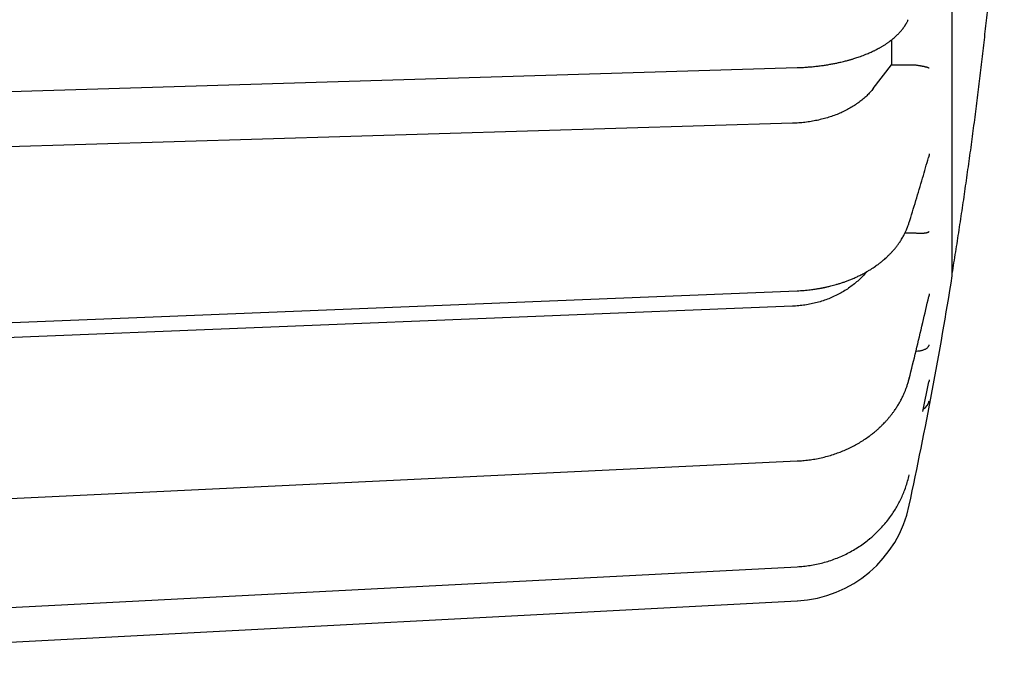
# Model space of a CAD drawing. Header units: millimetres. Extents: x 8 to 564, y 12 to 489.
# Tile 75 of 79: x 543 to 564, y 437 to 451. Entities that reach past the tile are written whole.
import ezdxf

# ---------------------------------------------------------------- set-up
doc = ezdxf.new("R2010")
doc.units = ezdxf.units.MM

msp = doc.modelspace()

# ---------------------------------------------------------------- linework, layer by layer
at = {"color": 7, "linetype": 'Continuous', "lineweight": 30}
for p, q in [((561.485, 450.394), (561.485, 449.878)), ((561.104, 449.386), (561.485, 449.878)), ((561.485, 449.878), (561.917, 449.881)), ((559.436, 448.669), (531.674, 447.836)), ((561.763, 446.403), (561.917, 446.404)), ((562.739, 445.561), (562.74, 445.561)), ((559.436, 444.885), (531.674, 443.771)), ((562.131, 442.71), (562.255, 443.323)), ((561.02, 442.195), (561.019, 442.195)), ((561.848, 441.392), (561.849, 441.397)), ((529.74, 437.23), (559.535, 438.792))]:
    msp.add_line(p, q, dxfattribs=at)
at = {"color": 7, "linetype": 'Continuous', "lineweight": 30, "flags": 128}
for points in [[(531.23, 448.964), (544.847, 449.376), (559.529, 449.82)], [(531.233, 444.063), (544.85, 444.613), (559.532, 445.205)], [(561.989, 443.959), (562, 443.958), (562.025, 443.959), (562.051, 443.961), (562.076, 443.964), (562.091, 443.967), (562.105, 443.97), (562.119, 443.974), (562.133, 443.978), (562.147, 443.983), (562.161, 443.988), (562.174, 443.994), (562.185, 444), (562.195, 444.006), (562.205, 444.012), (562.215, 444.019), (562.224, 444.027), (562.233, 444.035), (562.239, 444.042), (562.246, 444.051), (562.248, 444.054), (562.25, 444.057), (562.252, 444.06), (562.254, 444.064), (562.256, 444.068), (562.258, 444.072), (562.261, 444.077), (562.262, 444.082), (562.263, 444.084), (562.263, 444.085), (562.263, 444.085), (562.263, 444.085), (562.263, 444.085), (562.263, 444.085), (562.263, 444.085)], [(561.846, 443.383), (561.848, 443.391), (561.85, 443.405)], [(531.236, 440.334), (544.852, 440.984), (559.534, 441.684)], [(561.848, 441.392), (561.848, 441.393), (561.85, 441.401)], [(531.237, 438.032), (544.854, 438.737), (559.535, 439.497)]]:
    msp.add_lwpolyline(points, dxfattribs=at)
at = {"color": 7, "linetype": 'Continuous', "lineweight": 30}
for centre, radius, start, end in [((464.036, 461.561), 100, 347.9994, 350.76412), ((562.015, 442.982), 0.254, 299.7815, 347.5041), ((559.405, 441.288), 2.5, 273, 347.999), ((561.024, 440.086), 0.0138, 291.8308, 2.0342)]:
    msp.add_arc(centre, radius, start, end, dxfattribs=at)
for points, knots in [([(562.739, 450.718), (562.739, 450.8), (562.739, 450.962), (562.739, 451.212), (562.739, 451.466), (562.739, 451.724), (562.739, 451.987), (562.739, 452.248), (562.739, 452.508), (562.739, 452.766), (562.739, 453.028), (562.739, 453.292), (562.739, 453.571), (562.739, 453.862), (562.739, 454.168), (562.739, 454.478), (562.739, 454.791), (562.739, 455.106), (562.739, 455.425), (562.739, 455.747), (562.739, 456.066), (562.739, 456.382), (562.739, 456.695), (562.739, 457.01), (562.739, 457.327), (562.739, 457.646), (562.739, 457.96), (562.739, 458.269), (562.739, 458.574), (562.739, 458.88), (562.739, 459.187), (562.739, 459.506), (562.739, 459.838), (562.739, 460.183), (562.739, 460.529), (562.739, 460.875), (562.739, 461.222), (562.739, 461.568), (562.739, 461.915), (562.739, 462.256), (562.739, 462.591), (562.739, 462.919), (562.739, 463.247), (562.739, 463.574), (562.739, 463.901), (562.739, 464.22), (562.739, 464.532), (562.739, 464.837), (562.739, 465.14), (562.739, 465.442), (562.739, 465.754), (562.739, 466.077), (562.739, 466.408), (562.739, 466.738), (562.739, 467.064), (562.739, 467.389), (562.739, 467.71), (562.739, 468.029), (562.739, 468.34), (562.739, 468.642), (562.739, 468.936), (562.739, 469.227), (562.739, 469.515), (562.739, 469.8), (562.739, 470.075), (562.739, 470.342), (562.739, 470.601), (562.739, 470.855), (562.739, 471.107), (562.739, 471.364), (562.739, 471.627), (562.739, 471.895), (562.739, 472.158), (562.739, 472.416), (562.739, 472.669), (562.739, 472.916), (562.739, 473.159), (562.739, 473.392), (562.739, 473.616), (562.739, 473.831), (562.739, 474.04), (562.739, 474.245), (562.739, 474.444), (562.739, 474.634), (562.739, 474.816), (562.739, 474.988), (562.739, 475.156), (562.739, 475.319), (562.739, 475.482), (562.739, 475.646), (562.739, 475.809), (562.739, 475.965), (562.739, 476.115), (562.739, 476.258), (562.739, 476.394), (562.739, 476.523), (562.739, 476.643), (562.739, 476.754), (562.739, 476.857), (562.739, 476.954), (562.739, 477.044), (562.739, 477.128), (562.739, 477.203), (562.739, 477.271), (562.739, 477.332), (562.739, 477.387), (562.739, 477.436), (562.739, 477.48), (562.739, 477.52), (562.739, 477.553), (562.739, 477.579), (562.739, 477.598), (562.739, 477.609), (562.739, 477.611), (562.739, 477.611)], [0, 0, 0, 0, 0.008875, 0.017751, 0.026626, 0.035502, 0.044377, 0.053253, 0.061621, 0.069989, 0.078358, 0.086726, 0.095094, 0.104434, 0.113774, 0.123113, 0.132453, 0.141793, 0.151132, 0.160472, 0.169811, 0.178687, 0.187562, 0.196438, 0.205313, 0.214189, 0.223064, 0.231432, 0.239801, 0.248169, 0.256537, 0.264906, 0.274245, 0.283585, 0.292925, 0.302264, 0.311604, 0.320943, 0.330283, 0.339623, 0.348498, 0.357374, 0.366249, 0.375125, 0.384, 0.392876, 0.401244, 0.409612, 0.41798, 0.426349, 0.434717, 0.444057, 0.453396, 0.462736, 0.472076, 0.481415, 0.490755, 0.500094, 0.509434, 0.518309, 0.527185, 0.53606, 0.544936, 0.553811, 0.562687, 0.571055, 0.579423, 0.587792, 0.59616, 0.604528, 0.613868, 0.623208, 0.632547, 0.641887, 0.651226, 0.660566, 0.669906, 0.679245, 0.688121, 0.696996, 0.705872, 0.714747, 0.723623, 0.732498, 0.740866, 0.749235, 0.757603, 0.765971, 0.77434, 0.783679, 0.793019, 0.802359, 0.811698, 0.821038, 0.830377, 0.839717, 0.849057, 0.857932, 0.866808, 0.875683, 0.884559, 0.893434, 0.902309, 0.910678, 0.919046, 0.927414, 0.935783, 0.944151, 0.953491, 0.96283, 0.97217, 0.98151, 0.990849, 1, 1, 1, 1]), ([(562.739, 445.561), (562.751, 445.635), (562.787, 445.859), (562.846, 446.236), (562.916, 446.69), (562.983, 447.145), (563.048, 447.601), (563.112, 448.056), (563.173, 448.512), (563.232, 448.969), (563.289, 449.425), (563.343, 449.882), (563.396, 450.339), (563.447, 450.796), (563.495, 451.254), (563.541, 451.712), (563.586, 452.17), (563.628, 452.628), (563.668, 453.086), (563.706, 453.545), (563.742, 454.003), (563.775, 454.462), (563.8, 454.809), (563.812, 455.003), (563.815, 455.044)], [0, 0, 0, 0, 0.023314, 0.071499, 0.119685, 0.167871, 0.216057, 0.264244, 0.312432, 0.36062, 0.408808, 0.456997, 0.505187, 0.553377, 0.601568, 0.649759, 0.697951, 0.746143, 0.794336, 0.842529, 0.890723, 0.938918, 0.987112, 1, 1, 1, 1]), ([(560.955, 450.096), (560.971, 450.102), (561.001, 450.115), (561.043, 450.133), (561.079, 450.15), (561.109, 450.164), (561.134, 450.176), (561.154, 450.186), (561.169, 450.193), (561.181, 450.2), (561.194, 450.207), (561.21, 450.215), (561.229, 450.226), (561.251, 450.238), (561.274, 450.251), (561.297, 450.265), (561.32, 450.279), (561.343, 450.294), (561.367, 450.309), (561.39, 450.325), (561.412, 450.34), (561.431, 450.353), (561.445, 450.364), (561.458, 450.374), (561.472, 450.384), (561.487, 450.396), (561.509, 450.413), (561.535, 450.435), (561.566, 450.462), (561.594, 450.489), (561.619, 450.514), (561.643, 450.538), (561.665, 450.563), (561.687, 450.589), (561.71, 450.617), (561.733, 450.648), (561.755, 450.679), (561.771, 450.704), (561.782, 450.721), (561.789, 450.734), (561.797, 450.748), (561.806, 450.766), (561.818, 450.787), (561.825, 450.803), (561.829, 450.812)], [0, 0, 0, 0, 0.039145, 0.073933, 0.104369, 0.130452, 0.151858, 0.169051, 0.182029, 0.191621, 0.201975, 0.217551, 0.235415, 0.254468, 0.278143, 0.299587, 0.3208, 0.345446, 0.367701, 0.392215, 0.415721, 0.435359, 0.451119, 0.463448, 0.477691, 0.494941, 0.515074, 0.550195, 0.586346, 0.622739, 0.655453, 0.684806, 0.715191, 0.747112, 0.780109, 0.819051, 0.854873, 0.888582, 0.901729, 0.914824, 0.929635, 0.948749, 0.972193, 1, 1, 1, 1]), ([(562.739, 445.512), (562.739, 445.512), (562.739, 445.51), (562.739, 445.515), (562.739, 445.525), (562.739, 445.543), (562.739, 445.568), (562.739, 445.599), (562.739, 445.637), (562.739, 445.682), (562.739, 445.732), (562.739, 445.788), (562.739, 445.848), (562.739, 445.914), (562.739, 445.987), (562.739, 446.068), (562.739, 446.158), (562.739, 446.259), (562.739, 446.368), (562.739, 446.483), (562.739, 446.605), (562.739, 446.735), (562.739, 446.871), (562.739, 447.012), (562.739, 447.156), (562.739, 447.305), (562.739, 447.459), (562.739, 447.619), (562.739, 447.786), (562.739, 447.954), (562.739, 448.125), (562.739, 448.298), (562.739, 448.475), (562.739, 448.657), (562.739, 448.852), (562.739, 449.059), (562.739, 449.279), (562.739, 449.505), (562.739, 449.737), (562.739, 449.974), (562.739, 450.217), (562.739, 450.464), (562.739, 450.634), (562.739, 450.718)], [0, 0, 0, 0, 0.000526, 0.026579, 0.052632, 0.077389, 0.102147, 0.126905, 0.151663, 0.176421, 0.201179, 0.224522, 0.247865, 0.271209, 0.294552, 0.317895, 0.343948, 0.37, 0.396053, 0.422105, 0.448158, 0.474211, 0.500263, 0.526316, 0.551074, 0.575832, 0.60059, 0.625347, 0.650105, 0.674863, 0.698206, 0.72155, 0.744893, 0.768236, 0.791579, 0.817632, 0.843684, 0.869737, 0.89579, 0.921842, 0.947895, 0.973947, 1, 1, 1, 1]), ([(559.529, 449.82), (559.564, 449.822), (559.636, 449.824), (559.741, 449.831), (559.844, 449.839), (559.94, 449.849), (560.031, 449.861), (560.12, 449.873), (560.207, 449.888), (560.29, 449.903), (560.366, 449.919), (560.432, 449.933), (560.488, 449.947), (560.533, 449.958), (560.569, 449.967), (560.6, 449.976), (560.626, 449.983), (560.651, 449.991), (560.677, 449.998), (560.709, 450.008), (560.748, 450.02), (560.792, 450.035), (560.842, 450.053), (560.897, 450.073), (560.935, 450.088), (560.955, 450.096)], [0, 0, 0, 0, 0.068057, 0.138561, 0.205486, 0.268849, 0.328656, 0.384912, 0.447727, 0.505396, 0.557785, 0.604885, 0.646706, 0.676367, 0.702653, 0.725563, 0.745097, 0.761793, 0.780974, 0.804003, 0.83379, 0.86826, 0.907433, 0.951335, 1, 1, 1, 1]), ([(561.917, 449.881), (561.926, 449.881), (561.946, 449.88), (561.964, 449.878), (561.974, 449.877)], [0, 0, 0, 0, 0.505042, 1, 1, 1, 1]), ([(561.974, 449.877), (561.982, 449.876), (562, 449.873), (562.026, 449.869), (562.052, 449.865), (562.073, 449.862), (562.091, 449.858), (562.105, 449.856), (562.12, 449.853), (562.134, 449.85), (562.148, 449.847), (562.161, 449.844), (562.174, 449.841), (562.185, 449.839), (562.195, 449.836), (562.205, 449.833), (562.215, 449.831), (562.224, 449.828), (562.232, 449.826), (562.239, 449.823), (562.244, 449.822), (562.248, 449.82), (562.25, 449.819), (562.252, 449.819), (562.254, 449.818), (562.256, 449.817), (562.258, 449.816), (562.26, 449.815), (562.262, 449.814), (562.263, 449.814), (562.263, 449.813), (562.263, 449.813), (562.263, 449.813), (562.263, 449.813), (562.263, 449.813), (562.263, 449.813)], [0, 0, 0, 0, 0.053307, 0.108024, 0.164408, 0.22269, 0.257665, 0.294135, 0.332136, 0.371702, 0.412857, 0.455628, 0.500034, 0.537181, 0.576128, 0.616882, 0.65945, 0.703835, 0.750042, 0.78511, 0.83367, 0.848617, 0.864488, 0.881283, 0.899002, 0.917643, 0.937207, 0.964323, 0.983824, 0.995713, 0.998806, 0.999639, 0.999878, 0.999954, 1, 1, 1, 1]), ([(561.104, 449.386), (561.083, 449.36), (561.042, 449.309), (560.97, 449.236), (560.892, 449.166), (560.808, 449.1), (560.717, 449.037), (560.621, 448.979), (560.519, 448.925), (560.412, 448.876), (560.301, 448.831), (560.186, 448.792), (560.067, 448.758), (559.945, 448.729), (559.82, 448.705), (559.694, 448.687), (559.565, 448.675), (559.479, 448.671), (559.436, 448.669)], [0, 0, 0, 0, 0.062688, 0.125134, 0.187601, 0.250354, 0.312919, 0.375275, 0.437688, 0.500421, 0.562851, 0.625075, 0.687358, 0.749964, 0.812561, 0.874921, 0.937312, 1, 1, 1, 1]), ([(561.843, 446.603), (561.891, 446.758), (561.988, 447.069), (562.122, 447.522), (562.207, 447.819), (562.247, 447.961)], [0, 0, 0, 0, 0.343968, 0.687871, 1, 1, 1, 1]), ([(562.263, 448.036), (562.263, 448.036), (562.263, 448.036), (562.263, 448.032), (562.262, 448.026), (562.26, 448.015), (562.258, 448.004), (562.256, 447.993), (562.253, 447.983), (562.251, 447.972), (562.249, 447.964), (562.248, 447.961)], [0, 0, 0, 0, 0.005633, 0.014077, 0.12546, 0.258066, 0.437458, 0.560997, 0.699841, 0.854, 1, 1, 1, 1]), ([(560.994, 445.612), (561.014, 445.624), (561.051, 445.646), (561.103, 445.68), (561.147, 445.71), (561.186, 445.737), (561.218, 445.761), (561.243, 445.781), (561.264, 445.797), (561.28, 445.81), (561.296, 445.823), (561.311, 445.835), (561.326, 445.848), (561.349, 445.868), (561.381, 445.897), (561.423, 445.937), (561.468, 445.983), (561.513, 446.031), (561.549, 446.073), (561.577, 446.108), (561.598, 446.135), (561.618, 446.162), (561.638, 446.19), (561.659, 446.221), (561.681, 446.255), (561.704, 446.292), (561.725, 446.329), (561.744, 446.364), (561.761, 446.397), (561.774, 446.425), (561.786, 446.45), (561.793, 446.468), (561.798, 446.48), (561.801, 446.488), (561.805, 446.497), (561.81, 446.509), (561.816, 446.526), (561.824, 446.547), (561.834, 446.573), (561.84, 446.592), (561.843, 446.603)], [0, 0, 0, 0, 0.04741, 0.090075, 0.128006, 0.161207, 0.189681, 0.213426, 0.231448, 0.245759, 0.259707, 0.27394, 0.288459, 0.303264, 0.340493, 0.381829, 0.433052, 0.482712, 0.530805, 0.557528, 0.583769, 0.609545, 0.635472, 0.664333, 0.695878, 0.729483, 0.76411, 0.796301, 0.824813, 0.849688, 0.871405, 0.890121, 0.896653, 0.902722, 0.909356, 0.919678, 0.933901, 0.952028, 0.974056, 1, 1, 1, 1]), ([(561.974, 446.402), (561.982, 446.401), (562, 446.399), (562.026, 446.397), (562.052, 446.396), (562.073, 446.396), (562.091, 446.396), (562.105, 446.396), (562.12, 446.396), (562.134, 446.397), (562.148, 446.398), (562.161, 446.399), (562.174, 446.401), (562.185, 446.403), (562.195, 446.404), (562.205, 446.406), (562.215, 446.409), (562.224, 446.411), (562.232, 446.414), (562.239, 446.417), (562.244, 446.419), (562.248, 446.421), (562.25, 446.422), (562.252, 446.424), (562.254, 446.425), (562.256, 446.427), (562.258, 446.429), (562.26, 446.43), (562.262, 446.432), (562.263, 446.433), (562.263, 446.433), (562.263, 446.434), (562.263, 446.434), (562.263, 446.434), (562.263, 446.434), (562.263, 446.434)], [0, 0, 0, 0, 0.053307, 0.108024, 0.164408, 0.22269, 0.257665, 0.294135, 0.332136, 0.371702, 0.412857, 0.455628, 0.500034, 0.537181, 0.576128, 0.616882, 0.65945, 0.703835, 0.750042, 0.78511, 0.83367, 0.848617, 0.864488, 0.881283, 0.899002, 0.917643, 0.937207, 0.964323, 0.983824, 0.995713, 0.998806, 0.999639, 0.999878, 0.999954, 1, 1, 1, 1]), ([(561.917, 446.404), (561.926, 446.404), (561.946, 446.404), (561.964, 446.402), (561.974, 446.402)], [0, 0, 0, 0, 0.505042, 1, 1, 1, 1]), ([(560.971, 445.599), (560.97, 445.598), (560.946, 445.567), (560.892, 445.509), (560.808, 445.426), (560.717, 445.348), (560.621, 445.275), (560.519, 445.207), (560.412, 445.146), (560.301, 445.09), (560.186, 445.04), (560.067, 444.997), (559.945, 444.961), (559.82, 444.931), (559.694, 444.908), (559.565, 444.892), (559.479, 444.887), (559.436, 444.885)], [0, 0, 0, 0, 0.001503, 0.072798, 0.144418, 0.215825, 0.286993, 0.358225, 0.429824, 0.501076, 0.572093, 0.643178, 0.71463, 0.786073, 0.857246, 0.928453, 1, 1, 1, 1]), ([(559.532, 445.205), (559.555, 445.206), (559.602, 445.208), (559.672, 445.213), (559.738, 445.219), (559.798, 445.226), (559.852, 445.232), (559.9, 445.239), (559.942, 445.246), (559.978, 445.252), (560.008, 445.257), (560.03, 445.261), (560.045, 445.264), (560.057, 445.266), (560.068, 445.268), (560.079, 445.27), (560.09, 445.272), (560.102, 445.275), (560.117, 445.278), (560.135, 445.282), (560.159, 445.287), (560.192, 445.295), (560.234, 445.305), (560.283, 445.318), (560.339, 445.334), (560.402, 445.353), (560.468, 445.374), (560.535, 445.397), (560.604, 445.423), (560.676, 445.452), (560.752, 445.486), (560.831, 445.523), (560.913, 445.565), (560.967, 445.596), (560.994, 445.612)], [0, 0, 0, 0, 0.0434963, 0.0892468, 0.1312261, 0.1694377, 0.2038827, 0.2345602, 0.2614675, 0.2846011, 0.3039568, 0.3195306, 0.3273419, 0.3336734, 0.3419037, 0.3480506, 0.3552602, 0.3635335, 0.3728713, 0.3839988, 0.3978931, 0.4207402, 0.4485414, 0.4813189, 0.5190541, 0.5617219, 0.609329, 0.654076, 0.7024726, 0.7545352, 0.8102858, 0.8697535, 0.9329756, 1, 1, 1, 1]), ([(561.847, 443.385), (561.895, 443.578), (561.991, 443.964), (562.126, 444.531), (562.212, 444.905), (562.253, 445.085)], [0, 0, 0, 0, 0.340901, 0.682759, 1, 1, 1, 1]), ([(562.263, 445.138), (562.263, 445.138), (562.263, 445.138), (562.263, 445.135), (562.262, 445.129), (562.26, 445.119), (562.258, 445.108), (562.256, 445.097), (562.254, 445.09), (562.253, 445.086), (562.253, 445.085)], [0, 0, 0, 0, 0.007724, 0.019304, 0.172043, 0.353885, 0.599884, 0.769293, 0.959689, 1, 1, 1, 1]), ([(561.019, 442.195), (561.036, 442.208), (561.068, 442.231), (561.112, 442.266), (561.148, 442.296), (561.179, 442.322), (561.203, 442.344), (561.221, 442.36), (561.234, 442.372), (561.243, 442.381), (561.255, 442.392), (561.271, 442.408), (561.294, 442.43), (561.32, 442.456), (561.354, 442.492), (561.394, 442.536), (561.437, 442.587), (561.476, 442.635), (561.512, 442.683), (561.551, 442.736), (561.592, 442.798), (561.636, 442.869), (561.677, 442.943), (561.71, 443.008), (561.736, 443.066), (561.758, 443.117), (561.781, 443.175), (561.804, 443.238), (561.827, 443.308), (561.84, 443.358), (561.846, 443.383)], [0, 0, 0, 0, 0.041247, 0.077483, 0.108727, 0.134987, 0.156271, 0.172336, 0.183608, 0.190772, 0.198366, 0.215071, 0.235807, 0.260573, 0.289373, 0.335241, 0.379501, 0.421555, 0.461404, 0.499052, 0.55503, 0.611298, 0.669053, 0.72839, 0.762798, 0.801588, 0.844705, 0.892143, 0.943903, 1, 1, 1, 1]), ([(562.263, 443.36), (562.263, 443.36), (562.263, 443.36), (562.263, 443.357), (562.262, 443.352), (562.26, 443.342), (562.258, 443.333), (562.256, 443.326), (562.256, 443.323), (562.256, 443.323)], [0, 0, 0, 0, 0.00979, 0.024466, 0.21805, 0.448518, 0.760301, 0.975012, 1, 1, 1, 1]), ([(559.534, 441.684), (559.572, 441.686), (559.652, 441.691), (559.775, 441.705), (559.901, 441.724), (560.029, 441.75), (560.157, 441.782), (560.279, 441.818), (560.394, 441.859), (560.503, 441.902), (560.61, 441.95), (560.716, 442.004), (560.82, 442.062), (560.922, 442.126), (560.987, 442.172), (561.02, 442.195)], [0, 0, 0, 0, 0.070443, 0.148158, 0.227182, 0.30757, 0.389387, 0.472706, 0.545241, 0.618634, 0.692925, 0.768157, 0.844379, 0.921641, 1, 1, 1, 1]), ([(561.032, 440.075), (561.06, 440.099), (561.119, 440.149), (561.203, 440.23), (561.287, 440.318), (561.368, 440.411), (561.446, 440.511), (561.516, 440.613), (561.579, 440.714), (561.636, 440.816), (561.689, 440.922), (561.737, 441.033), (561.78, 441.149), (561.818, 441.268), (561.838, 441.35), (561.848, 441.392)], [0, 0, 0, 0, 0.0708873, 0.1454004, 0.2217571, 0.3000077, 0.3802077, 0.4624185, 0.5345395, 0.6082365, 0.6835628, 0.7605774, 0.8390769, 0.9188604, 1, 1, 1, 1]), ([(559.535, 439.497), (559.577, 439.5), (559.665, 439.506), (559.798, 439.523), (559.932, 439.547), (560.066, 439.579), (560.197, 439.617), (560.326, 439.663), (560.453, 439.715), (560.576, 439.774), (560.696, 439.84), (560.812, 439.911), (560.923, 439.988), (560.994, 440.045), (561.029, 440.073)], [0, 0, 0, 0, 0.077496, 0.160985, 0.244521, 0.328167, 0.41199, 0.496051, 0.580097, 0.664032, 0.747923, 0.831837, 0.91584, 1, 1, 1, 1])]:
    msp.add_open_spline(points, degree=3, knots=knots, dxfattribs=at)

doc.saveas('drawing.dxf')
